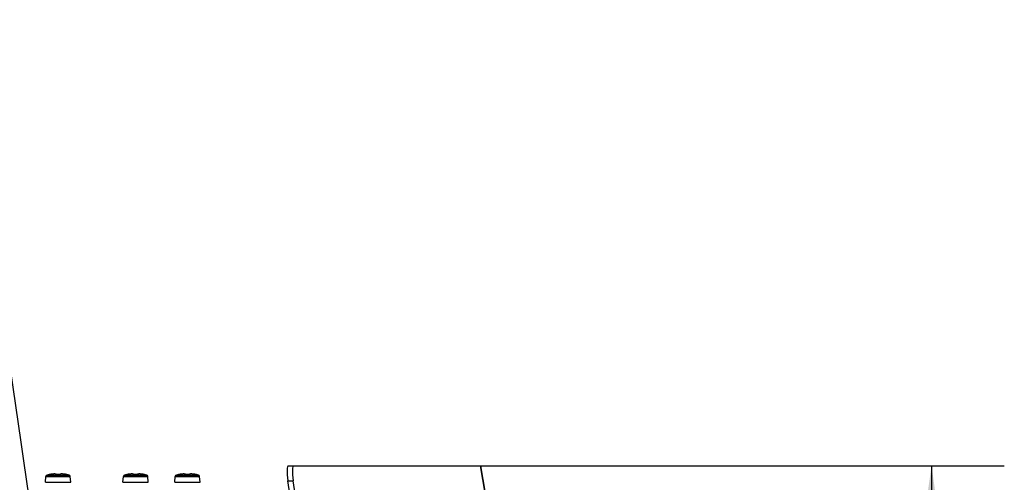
# Model space of a CAD drawing. Header units: millimetres. Extents: x 0 to 420, y 0 to 297.
# Tile 110 of 256: x 162 to 190, y 89 to 101. Entities that reach past the tile are written whole.
import ezdxf

# ---------------------------------------------------------------- set-up
doc = ezdxf.new("R2010")
doc.units = ezdxf.units.MM
doc.header["$LTSCALE"] = 23.1
doc.layers.get('0').update_dxf_attribs({"linetype": 'CONTINUOUS'})
doc.layers.add('DIM_PILOTEES', color=7, linetype='CONTINUOUS')
doc.styles.get("Standard").update_dxf_attribs({"font": 'txt', "width": 0.7})
doc.dimstyles.new('DIMSTYLE_2', dxfattribs={"dimtxt": 2.5, "dimasz": 3.5, "dimexe": 2, "dimexo": 0, "dimtad": 1, "dimdec": 0, "dimlfac": 10, "dimdsep": 46, "dimtxsty": 'Standard', "dimblk": '_FILLED', "dimblk1": '_FILLED', "dimblk2": '_FILLED', "dimcen": 0.09, "dimazin": 2, "dimtp": 0.5, "dimtm": 0.5, "dimtfac": 1, "dimtdec": 0, "dimtofl": 0, "dimtmove": 0, "dimatfit": 3, "dimldrblk": '_FILLED', "dimfxl": 0, "dimtolj": 1, "dimarcsym": 0})

# ---------------------------------------------------------------- blocks, each defined once
blk = doc.blocks.new('_FILLED')
at = {"color": 0, "linetype": 'ByBlock'}
blk.add_solid([(0, 0), (-1, 0.1429), (-1, -0.1429)], dxfattribs=at)
blk = doc.blocks.new('*D16')
at = {"layer": 'DIM_PILOTEES', "color": 2, "linetype": 'Continuous'}
for p, q in [((175.12, 89.132), (189.52, 89.132)), ((187.52, 89.132), (187.52, 76.656)), ((187.52, 64.18), (187.52, 76.656)), ((175.121, 64.18), (189.52, 64.18))]:
    blk.add_line(p, q, dxfattribs=at)
at = {"layer": 'DIM_PILOTEES', "color": 2, "linetype": 'Continuous', "xscale": 3.5, "yscale": 3.5, "zscale": 3.5}
for p, rotation in [((187.52, 89.132), 90.00000005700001), ((187.52, 64.18), 270.000000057)]:
    blk.add_blockref('_FILLED', p, dxfattribs=dict(at, rotation=rotation))
at = {"layer": 'DIM_PILOTEES', "color": 2, "linetype": 'Continuous', "insert": (184.395, 77.432), "char_height": 2.5, "width": 11.78571, "attachment_point": 2, "rotation": 90, "line_spacing_factor": 0.9}
blk.add_mtext('{\\ftxt;\\W0.0001;\\H0.0001;\\~}{\\ftxt;\\W0.4285714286;\\H2.5; }{\\ftxt;\\W0.0001;\\H0.0001;\\~}{\\ftxt;\\W0.0001;\\H0.0001;\\~}{\\ftxt;\\W2.2857142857;\\H2.5; }{\\ftxt;\\W0.0001;\\H0.0001;\\~}{\\ftxt;\\W0.0001;\\H0.0001;\\~}{\\ftxt;\\W0.4285714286;\\H2.5; }{\\ftxt;\\W0.0001;\\H0.0001;\\~}', dxfattribs=at)

msp = doc.modelspace()

# ---------------------------------------------------------------- linework, layer by layer
at = {"color": 7, "linetype": 'Continuous'}
for p, q in [((169.8371, 89.1317), (169.9866, 89.1317)), ((169.9866, 89.1317), (175.1201, 89.1317)), ((175.1221, 89.1317), (175.1201, 89.1317)), ((175.9417, 84.4098), (175.1201, 89.1317)), ((175.1221, 89.1317), (175.9437, 84.4095)), ((163.1652, 88.6788), (163.1795, 88.8427)), ((163.1795, 88.8427), (163.847, 88.8427)), ((163.2092, 88.8779), (163.8173, 88.8779)), ((163.2686, 88.8915), (163.2686, 88.8918)), ((163.2686, 88.8915), (163.2686, 88.8918)), ((163.2687, 88.8912), (163.2686, 88.8915)), ((163.2687, 88.8912), (163.2686, 88.8915)), ((163.2714, 88.8914), (163.2707, 88.8914)), ((163.2732, 88.8917), (163.2712, 88.8914)), ((163.275, 88.8919), (163.2867, 88.894)), ((163.2792, 88.8927), (163.277, 88.8923)), ((163.2816, 88.8931), (163.2792, 88.8927)), ((163.2843, 88.8936), (163.2816, 88.8931)), ((163.2871, 88.8941), (163.2843, 88.8936)), ((163.2899, 88.8946), (163.2871, 88.8941)), ((163.3017, 88.8968), (163.2899, 88.8946)), ((163.3164, 88.8993), (163.3016, 88.8968)), ((163.3306, 88.9015), (163.3162, 88.8993)), ((163.3444, 88.9033), (163.3304, 88.9014)), ((163.3576, 88.9048), (163.3442, 88.9033)), ((163.3701, 88.9061), (163.3574, 88.9048)), ((163.3818, 88.907), (163.3699, 88.9061)), ((163.3928, 88.9076), (163.3817, 88.907)), ((163.4029, 88.9079), (163.3926, 88.9076)), ((163.4121, 88.908), (163.4028, 88.9079)), ((163.4205, 88.9078), (163.412, 88.908)), ((163.4281, 88.9074), (163.4204, 88.9078)), ((163.4348, 88.9067), (163.428, 88.9074)), ((163.4407, 88.9058), (163.4347, 88.9067)), ((163.464, 88.8918), (163.4637, 88.8928)), ((163.4645, 88.8917), (163.464, 88.8918)), ((163.466, 88.8916), (163.4643, 88.8917)), ((163.4676, 88.8915), (163.4657, 88.8916)), ((163.4693, 88.8914), (163.4673, 88.8915)), ((163.4712, 88.8914), (163.4693, 88.8914)), ((163.4748, 88.8914), (163.4728, 88.8914)), ((163.4855, 88.8917), (163.4732, 88.8914)), ((163.4748, 88.8912), (163.4748, 88.8914)), ((163.5538, 88.8914), (163.5518, 88.8914)), ((163.5518, 88.8912), (163.5518, 88.8914)), ((163.5557, 88.8914), (163.5534, 88.8914)), ((163.5576, 88.8914), (163.5554, 88.8914)), ((163.5593, 88.8915), (163.5573, 88.8914)), ((163.5609, 88.8916), (163.5591, 88.8915)), ((163.5623, 88.8917), (163.5607, 88.8916)), ((163.5634, 88.8919), (163.5621, 88.8917)), ((163.5629, 88.8928), (163.5625, 88.8918)), ((163.5859, 88.9058), (163.5807, 88.9047)), ((163.5919, 88.9067), (163.5859, 88.9058)), ((163.5986, 88.9074), (163.5918, 88.9067)), ((163.6061, 88.9078), (163.5985, 88.9074)), ((163.6145, 88.908), (163.6061, 88.9078)), ((163.6238, 88.9079), (163.6144, 88.908)), ((163.6339, 88.9076), (163.6237, 88.9079)), ((163.6449, 88.907), (163.6338, 88.9076)), ((163.6567, 88.9061), (163.6448, 88.907)), ((163.6692, 88.9048), (163.6565, 88.9061)), ((163.6824, 88.9033), (163.669, 88.9048)), ((163.6962, 88.9014), (163.6822, 88.9033)), ((163.7104, 88.8993), (163.6959, 88.9015)), ((163.725, 88.8968), (163.7102, 88.8993)), ((163.7367, 88.8946), (163.7248, 88.8968)), ((163.7401, 88.894), (163.7367, 88.8946)), ((163.7427, 88.8935), (163.7391, 88.8942)), ((163.7399, 88.894), (163.7516, 88.8919)), ((163.7454, 88.893), (163.7417, 88.8937)), ((163.7477, 88.8926), (163.7452, 88.893)), ((163.7497, 88.8923), (163.7474, 88.8926)), ((163.7513, 88.892), (163.7495, 88.8923)), ((163.7522, 88.8919), (163.7506, 88.8921)), ((163.753, 88.8917), (163.7521, 88.8919)), ((163.7534, 88.8917), (163.7528, 88.8918)), ((163.7547, 88.8915), (163.7534, 88.8917)), ((163.7559, 88.8914), (163.7547, 88.8915)), ((163.758, 88.8918), (163.7579, 88.8912)), ((163.8614, 88.6788), (163.847, 88.8427)), ((165.2961, 88.6788), (165.3105, 88.8427)), ((165.3105, 88.8427), (165.978, 88.8427)), ((165.3402, 88.8779), (165.9483, 88.8779)), ((165.3996, 88.8915), (165.3995, 88.8918)), ((165.3996, 88.8915), (165.3995, 88.8918)), ((165.3996, 88.8912), (165.3996, 88.8915)), ((165.3996, 88.8912), (165.3996, 88.8915)), ((165.4024, 88.8914), (165.4017, 88.8914)), ((165.4041, 88.8917), (165.4021, 88.8914)), ((165.4059, 88.8919), (165.4176, 88.894)), ((165.4101, 88.8927), (165.4079, 88.8923)), ((165.4126, 88.8931), (165.4101, 88.8927)), ((165.4152, 88.8936), (165.4126, 88.8931)), ((165.418, 88.8941), (165.4152, 88.8936)), ((165.4208, 88.8946), (165.418, 88.8941)), ((165.4327, 88.8968), (165.4208, 88.8946)), ((165.4473, 88.8993), (165.4326, 88.8968)), ((165.4616, 88.9015), (165.4471, 88.8993)), ((165.4754, 88.9033), (165.4614, 88.9014)), ((165.4885, 88.9048), (165.4752, 88.9033)), ((165.501, 88.9061), (165.4883, 88.9048)), ((165.5128, 88.907), (165.5009, 88.9061)), ((165.5237, 88.9076), (165.5126, 88.907)), ((165.5338, 88.9079), (165.5236, 88.9076)), ((165.5431, 88.908), (165.5337, 88.9079)), ((165.5515, 88.9078), (165.543, 88.908)), ((165.559, 88.9074), (165.5514, 88.9078)), ((165.5657, 88.9067), (165.5589, 88.9074)), ((165.5717, 88.9058), (165.5657, 88.9067)), ((165.595, 88.8918), (165.5946, 88.8928)), ((165.5955, 88.8917), (165.595, 88.8918)), ((165.5969, 88.8916), (165.5952, 88.8917)), ((165.5985, 88.8915), (165.5966, 88.8916)), ((165.6003, 88.8914), (165.5982, 88.8915)), ((165.6022, 88.8914), (165.6003, 88.8914)), ((165.6057, 88.8914), (165.6038, 88.8914)), ((165.6165, 88.8917), (165.6041, 88.8914)), ((165.6058, 88.8912), (165.6057, 88.8914)), ((165.6847, 88.8914), (165.6827, 88.8914)), ((165.6827, 88.8912), (165.6827, 88.8914)), ((165.6867, 88.8914), (165.6844, 88.8914)), ((165.6885, 88.8914), (165.6864, 88.8914)), ((165.6903, 88.8915), (165.6883, 88.8914)), ((165.6918, 88.8916), (165.69, 88.8915)), ((165.6933, 88.8917), (165.6916, 88.8916)), ((165.6943, 88.8919), (165.6931, 88.8917)), ((165.6938, 88.8928), (165.6935, 88.8918)), ((165.7169, 88.9058), (165.7116, 88.9047)), ((165.7228, 88.9067), (165.7168, 88.9058)), ((165.7295, 88.9074), (165.7228, 88.9067)), ((165.7371, 88.9078), (165.7295, 88.9074)), ((165.7455, 88.908), (165.737, 88.9078)), ((165.7548, 88.9079), (165.7454, 88.908)), ((165.7649, 88.9076), (165.7546, 88.9079)), ((165.7759, 88.907), (165.7648, 88.9076)), ((165.7876, 88.9061), (165.7757, 88.907)), ((165.8001, 88.9048), (165.7875, 88.9061)), ((165.8133, 88.9033), (165.8, 88.9048)), ((165.8271, 88.9014), (165.8131, 88.9033)), ((165.8414, 88.8993), (165.8269, 88.9015)), ((165.8559, 88.8968), (165.8411, 88.8993)), ((165.8677, 88.8946), (165.8558, 88.8968)), ((165.871, 88.894), (165.8677, 88.8946)), ((165.8737, 88.8935), (165.87, 88.8942)), ((165.8709, 88.894), (165.8825, 88.8919)), ((165.8764, 88.893), (165.8727, 88.8937)), ((165.8786, 88.8926), (165.8761, 88.893)), ((165.8806, 88.8923), (165.8784, 88.8926)), ((165.8822, 88.892), (165.8804, 88.8923)), ((165.8832, 88.8919), (165.8815, 88.8921)), ((165.8839, 88.8917), (165.883, 88.8919)), ((165.8844, 88.8917), (165.8838, 88.8918)), ((165.8856, 88.8915), (165.8844, 88.8917)), ((165.8868, 88.8914), (165.8856, 88.8915)), ((165.8889, 88.8918), (165.8889, 88.8912)), ((165.9923, 88.6788), (165.978, 88.8427)), ((166.7201, 88.6788), (166.7345, 88.8427)), ((166.7345, 88.8427), (167.402, 88.8427)), ((166.7642, 88.8779), (167.3723, 88.8779)), ((166.8236, 88.8915), (166.8235, 88.8918)), ((166.8236, 88.8915), (166.8235, 88.8918)), ((166.8236, 88.8912), (166.8236, 88.8915)), ((166.8236, 88.8912), (166.8236, 88.8915)), ((166.8264, 88.8914), (166.8257, 88.8914)), ((166.8281, 88.8917), (166.8261, 88.8914)), ((166.8299, 88.8919), (166.8416, 88.894)), ((166.8341, 88.8927), (166.8319, 88.8923)), ((166.8366, 88.8931), (166.8341, 88.8927)), ((166.8392, 88.8936), (166.8366, 88.8931)), ((166.842, 88.8941), (166.8392, 88.8936)), ((166.8448, 88.8946), (166.842, 88.8941)), ((166.8567, 88.8968), (166.8448, 88.8946)), ((166.8713, 88.8993), (166.8566, 88.8968)), ((166.8856, 88.9015), (166.8711, 88.8993)), ((166.8994, 88.9033), (166.8854, 88.9014)), ((166.9125, 88.9048), (166.8992, 88.9033)), ((166.925, 88.9061), (166.9123, 88.9048)), ((166.9368, 88.907), (166.9249, 88.9061)), ((166.9477, 88.9076), (166.9366, 88.907)), ((166.9578, 88.9079), (166.9476, 88.9076)), ((166.9671, 88.908), (166.9577, 88.9079)), ((166.9755, 88.9078), (166.967, 88.908)), ((166.983, 88.9074), (166.9754, 88.9078)), ((166.9897, 88.9067), (166.9829, 88.9074)), ((166.9957, 88.9058), (166.9897, 88.9067)), ((167.019, 88.8918), (167.0186, 88.8928)), ((167.0195, 88.8917), (167.019, 88.8918)), ((167.0209, 88.8916), (167.0192, 88.8917)), ((167.0225, 88.8915), (167.0206, 88.8916)), ((167.0243, 88.8914), (167.0222, 88.8915)), ((167.0262, 88.8914), (167.0243, 88.8914)), ((167.0297, 88.8914), (167.0278, 88.8914)), ((167.0405, 88.8917), (167.0281, 88.8914)), ((167.0298, 88.8912), (167.0297, 88.8914)), ((167.1087, 88.8914), (167.1067, 88.8914)), ((167.1067, 88.8912), (167.1067, 88.8914)), ((167.1107, 88.8914), (167.1084, 88.8914)), ((167.1125, 88.8914), (167.1104, 88.8914)), ((167.1143, 88.8915), (167.1123, 88.8914)), ((167.1158, 88.8916), (167.114, 88.8915)), ((167.1173, 88.8917), (167.1156, 88.8916)), ((167.1183, 88.8919), (167.1171, 88.8917)), ((167.1178, 88.8928), (167.1175, 88.8918)), ((167.1409, 88.9058), (167.1356, 88.9047)), ((167.1468, 88.9067), (167.1408, 88.9058)), ((167.1535, 88.9074), (167.1468, 88.9067)), ((167.1611, 88.9078), (167.1535, 88.9074)), ((167.1695, 88.908), (167.161, 88.9078)), ((167.1788, 88.9079), (167.1694, 88.908)), ((167.1889, 88.9076), (167.1786, 88.9079)), ((167.1999, 88.907), (167.1888, 88.9076)), ((167.2116, 88.9061), (167.1997, 88.907)), ((167.2241, 88.9048), (167.2115, 88.9061)), ((167.2373, 88.9033), (167.224, 88.9048)), ((167.2511, 88.9014), (167.2371, 88.9033)), ((167.2654, 88.8993), (167.2509, 88.9015)), ((167.2799, 88.8968), (167.2651, 88.8993)), ((167.2917, 88.8946), (167.2798, 88.8968)), ((167.295, 88.894), (167.2917, 88.8946)), ((167.2977, 88.8935), (167.294, 88.8942)), ((167.2949, 88.894), (167.3065, 88.8919)), ((167.3004, 88.893), (167.2967, 88.8937)), ((167.3026, 88.8926), (167.3001, 88.893)), ((167.3046, 88.8923), (167.3024, 88.8926)), ((167.3062, 88.892), (167.3044, 88.8923)), ((167.3072, 88.8919), (167.3055, 88.8921)), ((167.3079, 88.8917), (167.307, 88.8919)), ((167.3084, 88.8917), (167.3078, 88.8918)), ((167.3096, 88.8915), (167.3084, 88.8917)), ((167.3108, 88.8914), (167.3096, 88.8915)), ((167.3129, 88.8918), (167.3129, 88.8912)), ((167.4163, 88.6788), (167.402, 88.8427)), ((163.1652, 88.6788), (163.8614, 88.6788)), ((165.2961, 88.6788), (165.9923, 88.6788)), ((166.7201, 88.6788), (167.4163, 88.6788)), ((169.8293, 88.7167), (169.9789, 88.7167)), ((171.5687, 76.7406), (169.8293, 88.7167)), ((171.7183, 76.7406), (169.9789, 88.7167))]:
    msp.add_line(p, q, dxfattribs=at)
for points in [[(163.277, 88.8923), (163.2751, 88.892), (163.2743, 88.8918), (163.2735, 88.8917), (163.2732, 88.8917)], [(163.4637, 88.8928), (163.4613, 88.8964), (163.4582, 88.8994), (163.4546, 88.9016), (163.4505, 88.9033), (163.4459, 88.9047), (163.4407, 88.9058)], [(163.4643, 88.8917), (163.463, 88.8919), (163.462, 88.892), (163.4612, 88.8922), (163.4606, 88.8923), (163.4603, 88.8924)], [(163.4732, 88.8914), (163.4709, 88.8914), (163.469, 88.8914)], [(163.5518, 88.8914), (163.5413, 88.8917), (163.5274, 88.892), (163.5134, 88.892), (163.4995, 88.892), (163.4855, 88.8917)], [(163.5806, 88.9047), (163.5761, 88.9033), (163.572, 88.9015), (163.5684, 88.8994), (163.5652, 88.8964), (163.5629, 88.8928)], [(163.5662, 88.8924), (163.5663, 88.8924), (163.5663, 88.8924), (163.5659, 88.8923), (163.5653, 88.8922), (163.5645, 88.892), (163.5634, 88.8919)], [(165.4079, 88.8923), (165.406, 88.892), (165.4052, 88.8918), (165.4045, 88.8917), (165.4041, 88.8917)], [(165.5946, 88.8928), (165.5923, 88.8964), (165.5891, 88.8994), (165.5855, 88.9016), (165.5815, 88.9033), (165.5768, 88.9047), (165.5716, 88.9058)], [(165.5952, 88.8917), (165.594, 88.8919), (165.593, 88.892), (165.5921, 88.8922), (165.5916, 88.8923), (165.5913, 88.8924)], [(165.6041, 88.8914), (165.6018, 88.8914), (165.6, 88.8914)], [(165.6827, 88.8914), (165.6723, 88.8917), (165.6583, 88.892), (165.6444, 88.892), (165.6304, 88.892), (165.6165, 88.8917)], [(165.7116, 88.9047), (165.707, 88.9033), (165.7029, 88.9015), (165.6994, 88.8994), (165.6962, 88.8964), (165.6938, 88.8928)], [(165.6971, 88.8924), (165.6973, 88.8924), (165.6972, 88.8924), (165.6969, 88.8923), (165.6963, 88.8922), (165.6954, 88.892), (165.6943, 88.8919)], [(166.8319, 88.8923), (166.83, 88.892), (166.8292, 88.8918), (166.8285, 88.8917), (166.8281, 88.8917)], [(167.0186, 88.8928), (167.0163, 88.8964), (167.0131, 88.8994), (167.0095, 88.9016), (167.0055, 88.9033), (167.0008, 88.9047), (166.9956, 88.9058)], [(167.0192, 88.8917), (167.018, 88.8919), (167.017, 88.892), (167.0161, 88.8922), (167.0156, 88.8923), (167.0153, 88.8924)], [(167.0281, 88.8914), (167.0258, 88.8914), (167.024, 88.8914)], [(167.1067, 88.8914), (167.0963, 88.8917), (167.0823, 88.892), (167.0684, 88.892), (167.0544, 88.892), (167.0405, 88.8917)], [(167.1356, 88.9047), (167.131, 88.9033), (167.1269, 88.9015), (167.1234, 88.8994), (167.1202, 88.8964), (167.1178, 88.8928)], [(167.1211, 88.8924), (167.1213, 88.8924), (167.1212, 88.8924), (167.1209, 88.8923), (167.1203, 88.8922), (167.1194, 88.892), (167.1183, 88.8919)]]:
    msp.add_lwpolyline(points, dxfattribs=at)
for centre, radius, start, end in [((163.2194, 88.8392), 0.04, 104.67713, 175), ((163.5133, 87.717), 1.2, 101.76567, 104.67713), ((163.2706, 88.882), 0.01, 75.29213, 101.76567), ((163.2707, 88.8814), 0.0101, 88.6393, 101.71061), ((163.1623, 89.5595), 0.6771, 280.58406, 280.87982), ((163.4551, 88.0373), 0.8731, 99.75855, 100.89136), ((163.454, 88.0437), 0.8666, 99.33054, 99.75948), ((163.4524, 88.0533), 0.8568, 98.89795, 99.33058), ((163.4503, 88.0665), 0.8435, 98.46858, 98.89816), ((163.4469, 88.0894), 0.8203, 97.82492, 98.46994), ((163.443, 88.1177), 0.7918, 97.37624, 97.82411), ((163.4393, 88.1463), 0.763, 96.90276, 97.37666), ((163.436, 88.174), 0.735, 96.54931, 96.90204), ((163.4312, 88.2162), 0.6926, 95.67273, 96.55509), ((163.4271, 88.2568), 0.6518, 95.43716, 95.6665), ((163.5133, 87.691), 1.2009, 88.16263, 91.83614), ((163.5993, 88.2551), 0.6535, 84.30731, 84.54224), ((163.5952, 88.2149), 0.6939, 83.43478, 84.30137), ((163.5905, 88.173), 0.736, 83.07966, 83.44028), ((163.5871, 88.1452), 0.764, 82.60843, 83.07901), ((163.5834, 88.1166), 0.7928, 82.1541, 82.60878), ((163.5795, 88.0886), 0.8211, 81.51853, 82.1534), ((163.5762, 88.066), 0.844, 81.08745, 81.51981), ((163.5741, 88.0529), 0.8572, 80.65786, 81.08768), ((163.5726, 88.0434), 0.8669, 80.22047, 80.65788), ((163.5715, 88.0373), 0.8731, 79.10867, 80.22144), ((163.8608, 89.5409), 0.6581, 259.11364, 259.41789), ((163.7559, 88.882), 0.01, 78.23433, 104.71239), ((163.7559, 88.8814), 0.0101, 78.29479, 91.35129), ((163.5133, 87.717), 1.2, 75.32287, 78.23433), ((163.8072, 88.8392), 0.04, 5, 75.32287), ((165.3503, 88.8392), 0.04, 104.67713, 175), ((165.6442, 87.717), 1.2, 101.76567, 104.67713), ((165.4016, 88.882), 0.01, 75.29213, 101.76567), ((165.4017, 88.8814), 0.0101, 88.6393, 101.71061), ((165.2932, 89.5595), 0.6771, 280.58406, 280.87982), ((165.586, 88.0373), 0.8731, 99.75855, 100.89136), ((165.5849, 88.0437), 0.8666, 99.33054, 99.75948), ((165.5833, 88.0533), 0.8568, 98.89795, 99.33058), ((165.5813, 88.0665), 0.8435, 98.46858, 98.89816), ((165.5779, 88.0894), 0.8203, 97.82492, 98.46994), ((165.574, 88.1177), 0.7918, 97.37624, 97.82411), ((165.5703, 88.1463), 0.763, 96.90276, 97.37666), ((165.5669, 88.174), 0.735, 96.54931, 96.90204), ((165.5622, 88.2162), 0.6926, 95.67273, 96.55509), ((165.5581, 88.2568), 0.6518, 95.43716, 95.6665), ((165.6442, 87.691), 1.2009, 88.16263, 91.83614), ((165.7303, 88.2551), 0.6535, 84.30731, 84.54224), ((165.7262, 88.2149), 0.6939, 83.43478, 84.30137), ((165.7214, 88.173), 0.736, 83.07966, 83.44028), ((165.718, 88.1452), 0.764, 82.60843, 83.07901), ((165.7143, 88.1166), 0.7928, 82.1541, 82.60878), ((165.7105, 88.0886), 0.8211, 81.51853, 82.1534), ((165.7071, 88.066), 0.844, 81.08745, 81.51981), ((165.7051, 88.0529), 0.8572, 80.65786, 81.08768), ((165.7035, 88.0434), 0.8669, 80.22047, 80.65788), ((165.7025, 88.0373), 0.8731, 79.10867, 80.22144), ((165.9917, 89.5409), 0.6581, 259.11364, 259.41789), ((165.8869, 88.882), 0.01, 78.23433, 104.71239), ((165.8868, 88.8814), 0.0101, 78.29479, 91.35129), ((165.6442, 87.717), 1.2, 75.32287, 78.23433), ((165.9382, 88.8392), 0.04, 5, 75.32287), ((166.7743, 88.8392), 0.04, 104.67713, 175), ((167.0682, 87.717), 1.2, 101.76567, 104.67713), ((166.8256, 88.882), 0.01, 75.29213, 101.76567), ((166.8257, 88.8814), 0.0101, 88.6393, 101.71061), ((166.7172, 89.5595), 0.6771, 280.58406, 280.87982), ((167.01, 88.0373), 0.8731, 99.75855, 100.89136), ((167.0089, 88.0437), 0.8666, 99.33054, 99.75948), ((167.0073, 88.0533), 0.8568, 98.89795, 99.33058), ((167.0053, 88.0665), 0.8435, 98.46858, 98.89816), ((167.0019, 88.0894), 0.8203, 97.82492, 98.46994), ((166.998, 88.1177), 0.7918, 97.37624, 97.82411), ((166.9943, 88.1463), 0.763, 96.90276, 97.37666), ((166.9909, 88.174), 0.735, 96.54931, 96.90204), ((166.9862, 88.2162), 0.6926, 95.67273, 96.55509), ((166.9821, 88.2568), 0.6518, 95.43716, 95.6665), ((167.0682, 87.691), 1.2009, 88.16263, 91.83614), ((167.1543, 88.2551), 0.6535, 84.30731, 84.54224), ((167.1502, 88.2149), 0.6939, 83.43478, 84.30137), ((167.1454, 88.173), 0.736, 83.07966, 83.44028), ((167.142, 88.1452), 0.764, 82.60843, 83.07901), ((167.1383, 88.1166), 0.7928, 82.1541, 82.60878), ((167.1345, 88.0886), 0.8211, 81.51853, 82.1534), ((167.1311, 88.066), 0.844, 81.08745, 81.51981), ((167.1291, 88.0529), 0.8572, 80.65786, 81.08768), ((167.1275, 88.0434), 0.8669, 80.22047, 80.65788), ((167.1265, 88.0373), 0.8731, 79.10867, 80.22144), ((167.4157, 89.5409), 0.6581, 259.11364, 259.41789), ((167.3109, 88.882), 0.01, 78.23433, 104.71239), ((167.3108, 88.8814), 0.0101, 78.29479, 91.35129), ((167.0682, 87.717), 1.2, 75.32287, 78.23433), ((167.3622, 88.8392), 0.04, 5, 75.32287)]:
    msp.add_arc(centre, radius, start, end, dxfattribs=at)
for centre in [(169.9236, 88.6317), (170.0732, 88.6317)]:
    msp.add_ellipse(centre, major_axis=(-0.0888, 0.4998), ratio=0.1567047, start_param=-0.0278261, end_param=1.3720195, dxfattribs=at)
for points in [[(163.154, 85.2325), (162.3726, 90.6207), (161.5919, 96.0091), (160.8116, 101.3975)], [(163.4544, 88.8946), (163.4569, 88.8947), (163.4596, 88.8938), (163.4614, 88.8921)], [(163.5722, 88.8946), (163.5697, 88.8947), (163.567, 88.8938), (163.5651, 88.8921)], [(165.5854, 88.8946), (165.5879, 88.8947), (165.5905, 88.8938), (165.5924, 88.8921)], [(165.7031, 88.8946), (165.7006, 88.8947), (165.698, 88.8938), (165.6961, 88.8921)], [(167.0094, 88.8946), (167.0119, 88.8947), (167.0145, 88.8938), (167.0164, 88.8921)], [(167.1271, 88.8946), (167.1246, 88.8947), (167.122, 88.8938), (167.1201, 88.8921)]]:
    msp.add_open_spline(points, degree=3, dxfattribs=at)
for points, knots in [([(163.2687, 88.8912), (163.2687, 88.8911), (163.2695, 88.8913), (163.2705, 88.8912), (163.2726, 88.8916), (163.2741, 88.8918), (163.275, 88.8919)], [0, 0, 0, 0, 0.0677211, 0.2623949, 0.5774185, 1, 1, 1, 1]), ([(163.4544, 88.8946), (163.4548, 88.8959), (163.4544, 88.8994), (163.4496, 88.9029), (163.4423, 88.9053), (163.4319, 88.907), (163.4188, 88.9079), (163.4029, 88.908), (163.3848, 88.9073), (163.372, 88.9063), (163.3653, 88.9056)], [0, 0, 0, 0, 0.0431963, 0.0968959, 0.1767462, 0.286823, 0.4269009, 0.5948355, 0.7872743, 1, 1, 1, 1]), ([(163.4544, 88.8946), (163.4541, 88.8936), (163.4591, 88.8916), (163.4619, 88.8916), (163.4645, 88.8914)], [0, 0, 0, 0, 0.2830045, 1, 1, 1, 1]), ([(163.4645, 88.8914), (163.4653, 88.8914), (163.4687, 88.8911), (163.4722, 88.8911), (163.4748, 88.8912)], [0, 0, 0, 0, 0.2345646, 1, 1, 1, 1]), ([(163.5518, 88.8912), (163.5527, 88.8912), (163.5562, 88.8911), (163.5597, 88.8912), (163.5623, 88.8914)], [0, 0, 0, 0, 0.2615199, 1, 1, 1, 1]), ([(163.5623, 88.8914), (163.5648, 88.8916), (163.5676, 88.8917), (163.5725, 88.8937), (163.5722, 88.8946)], [0, 0, 0, 0, 0.7167463, 1, 1, 1, 1]), ([(163.6615, 88.9056), (163.6548, 88.9062), (163.642, 88.9073), (163.6238, 88.908), (163.6079, 88.9079), (163.5947, 88.907), (163.5843, 88.9053), (163.577, 88.9029), (163.5722, 88.8994), (163.5718, 88.8959), (163.5722, 88.8946)], [0, 0, 0, 0, 0.2126851, 0.4051218, 0.5730806, 0.7131928, 0.8232994, 0.903165, 0.9568514, 1, 1, 1, 1]), ([(163.7516, 88.8919), (163.7525, 88.8918), (163.754, 88.8916), (163.7561, 88.8912), (163.757, 88.8913), (163.7579, 88.8911), (163.7579, 88.8912)], [0, 0, 0, 0, 0.4225633, 0.737599, 0.9323177, 1, 1, 1, 1]), ([(165.3996, 88.8912), (165.3996, 88.8911), (165.4005, 88.8913), (165.4014, 88.8912), (165.4035, 88.8916), (165.4051, 88.8918), (165.4059, 88.8919)], [0, 0, 0, 0, 0.0677211, 0.2623949, 0.5774185, 1, 1, 1, 1]), ([(165.5854, 88.8946), (165.5857, 88.8959), (165.5854, 88.8994), (165.5805, 88.9029), (165.5732, 88.9053), (165.5629, 88.907), (165.5497, 88.9079), (165.5339, 88.908), (165.5158, 88.9073), (165.503, 88.9063), (165.4963, 88.9056)], [0, 0, 0, 0, 0.0431963, 0.0968959, 0.1767462, 0.286823, 0.4269009, 0.5948355, 0.7872743, 1, 1, 1, 1]), ([(165.5854, 88.8946), (165.5851, 88.8936), (165.5901, 88.8916), (165.5928, 88.8916), (165.5954, 88.8914)], [0, 0, 0, 0, 0.2830045, 1, 1, 1, 1]), ([(165.5954, 88.8914), (165.5962, 88.8914), (165.5997, 88.8911), (165.6031, 88.8911), (165.6057, 88.8912)], [0, 0, 0, 0, 0.2345646, 1, 1, 1, 1]), ([(165.6827, 88.8912), (165.6836, 88.8912), (165.6872, 88.8911), (165.6907, 88.8912), (165.6933, 88.8914)], [0, 0, 0, 0, 0.2615199, 1, 1, 1, 1]), ([(165.6933, 88.8914), (165.6958, 88.8916), (165.6985, 88.8917), (165.7034, 88.8937), (165.7031, 88.8946)], [0, 0, 0, 0, 0.7167463, 1, 1, 1, 1]), ([(165.7924, 88.9056), (165.7857, 88.9062), (165.7729, 88.9073), (165.7547, 88.908), (165.7389, 88.9079), (165.7257, 88.907), (165.7153, 88.9053), (165.708, 88.9029), (165.7031, 88.8994), (165.7027, 88.8959), (165.7031, 88.8946)], [0, 0, 0, 0, 0.2126851, 0.4051218, 0.5730806, 0.7131928, 0.8232994, 0.903165, 0.9568514, 1, 1, 1, 1]), ([(165.8825, 88.8919), (165.8834, 88.8918), (165.8849, 88.8916), (165.8871, 88.8912), (165.888, 88.8913), (165.8889, 88.8911), (165.8889, 88.8912)], [0, 0, 0, 0, 0.4225633, 0.737599, 0.9323177, 1, 1, 1, 1]), ([(166.8236, 88.8912), (166.8236, 88.8911), (166.8245, 88.8913), (166.8254, 88.8912), (166.8275, 88.8916), (166.8291, 88.8918), (166.8299, 88.8919)], [0, 0, 0, 0, 0.0677211, 0.2623949, 0.5774185, 1, 1, 1, 1]), ([(167.0094, 88.8946), (167.0097, 88.8959), (167.0094, 88.8994), (167.0045, 88.9029), (166.9972, 88.9053), (166.9869, 88.907), (166.9737, 88.9079), (166.9579, 88.908), (166.9398, 88.9073), (166.927, 88.9063), (166.9203, 88.9056)], [0, 0, 0, 0, 0.0431963, 0.0968959, 0.1767462, 0.286823, 0.4269009, 0.5948355, 0.7872743, 1, 1, 1, 1]), ([(167.0094, 88.8946), (167.0091, 88.8936), (167.0141, 88.8916), (167.0168, 88.8916), (167.0194, 88.8914)], [0, 0, 0, 0, 0.2830045, 1, 1, 1, 1]), ([(167.0194, 88.8914), (167.0202, 88.8914), (167.0237, 88.8911), (167.0271, 88.8911), (167.0297, 88.8912)], [0, 0, 0, 0, 0.2345646, 1, 1, 1, 1]), ([(167.1067, 88.8912), (167.1076, 88.8912), (167.1112, 88.8911), (167.1147, 88.8912), (167.1173, 88.8914)], [0, 0, 0, 0, 0.2615199, 1, 1, 1, 1]), ([(167.1173, 88.8914), (167.1198, 88.8916), (167.1225, 88.8917), (167.1274, 88.8937), (167.1271, 88.8946)], [0, 0, 0, 0, 0.7167463, 1, 1, 1, 1]), ([(167.2164, 88.9056), (167.2097, 88.9062), (167.1969, 88.9073), (167.1787, 88.908), (167.1629, 88.9079), (167.1497, 88.907), (167.1393, 88.9053), (167.132, 88.9029), (167.1271, 88.8994), (167.1267, 88.8959), (167.1271, 88.8946)], [0, 0, 0, 0, 0.2126851, 0.4051218, 0.5730806, 0.7131928, 0.8232994, 0.903165, 0.9568514, 1, 1, 1, 1]), ([(167.3065, 88.8919), (167.3074, 88.8918), (167.3089, 88.8916), (167.3111, 88.8912), (167.312, 88.8913), (167.3129, 88.8911), (167.3129, 88.8912)], [0, 0, 0, 0, 0.4225633, 0.737599, 0.9323177, 1, 1, 1, 1])]:
    msp.add_open_spline(points, degree=3, knots=knots, dxfattribs=at)

# ---------------------------------------------------------------- dimensions: what is measured, and where the dimension line sits
at = {"layer": 'DIM_PILOTEES', "color": 2, "linetype": 'Continuous'}
dim = msp.add_linear_dim(base=(187.52, 89.1317), p1=(175.1209, 64.1796), p2=(175.1201, 89.1317), angle=90, text='{\\ftxt;\\W0.0001;\\H0.0001;\\~}{\\ftxt;\\W0.4285714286;\\H2.5; }{\\ftxt;\\W0.0001;\\H0.0001;\\~}{\\ftxt;\\W0.0001;\\H0.0001;\\~}{\\ftxt;\\W2.2857142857;\\H2.5; }{\\ftxt;\\W0.0001;\\H0.0001;\\~}{\\ftxt;\\W0.0001;\\H0.0001;\\~}{\\ftxt;\\W0.4285714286;\\H2.5; }{\\ftxt;\\W0.0001;\\H0.0001;\\~}', dimstyle='DIMSTYLE_2', dxfattribs=at)
dim.commit()
dim.dimension.update_dxf_attribs({"geometry": '*D16', "text_midpoint": (187.52, 80.2896), "dimtype": 160})

doc.saveas('drawing.dxf')
